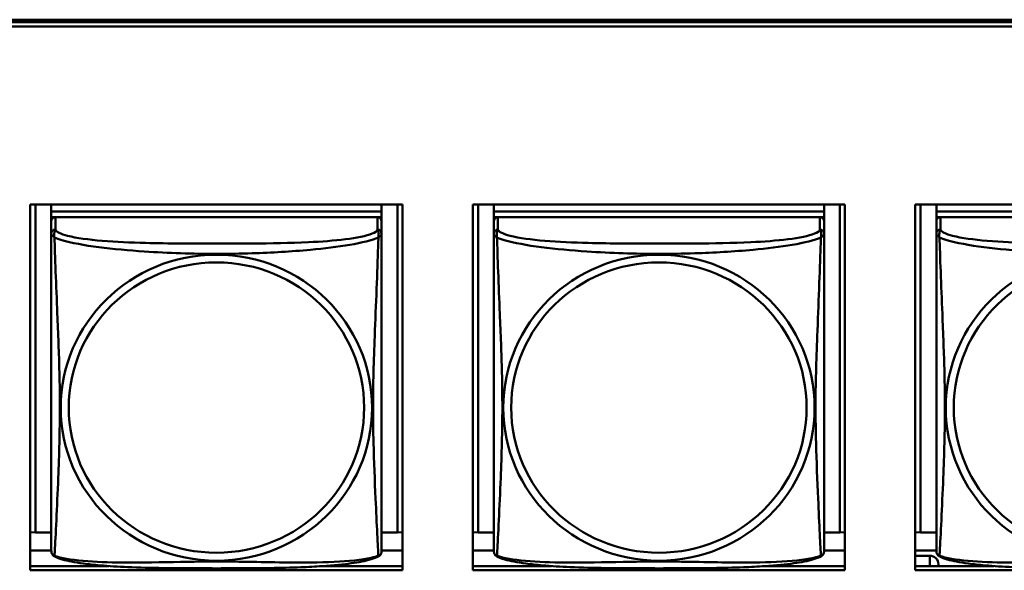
# Model space of a CAD drawing. Header units: inches. Extents: x 7.7 to 68.4, y -5.1 to 39.9.
# Tile 70 of 172: x 40.8 to 42.2, y 18 to 18.8. Entities that reach past the tile are written whole.
import ezdxf

# ---------------------------------------------------------------- set-up
doc = ezdxf.new("R2010")
doc.units = ezdxf.units.IN
doc.header["$MEASUREMENT"] = 0
doc.layers.add('Visible Edges(ROSSANSI)', color=7, linetype='Continuous', lineweight=50)
doc.layers.add('Visible Tangent Edges(ROSSANSI)', color=7, linetype='Continuous', lineweight=50)

msp = doc.modelspace()

# ---------------------------------------------------------------- linework, layer by layer
at = {"layer": 'Visible Edges(ROSSANSI)'}
for p, q in [((40.4676, 18.7686), (52.3623, 18.7686)), ((40.4676, 18.765), (52.3622, 18.765)), ((52.3622, 18.7589), (40.4676, 18.7589)), ((40.7779, 18.5045), (41.3103, 18.5045)), ((40.7779, 17.9817), (40.7779, 18.5045)), ((40.7854, 18.0357), (40.7854, 18.5045)), ((40.808, 18.5045), (40.808, 18.4945)), ((41.2805, 18.4945), (40.808, 18.4945)), ((40.808, 18.4945), (40.808, 18.4863)), ((40.808, 18.4945), (40.808, 18.4945)), ((40.808, 18.4945), (41.2805, 18.4945)), ((41.2805, 18.5045), (41.2805, 18.4945)), ((41.2805, 18.4945), (41.2805, 18.4863)), ((41.2805, 18.4945), (41.2805, 18.4945)), ((41.3031, 18.5045), (41.3031, 18.0357)), ((41.3103, 18.5045), (41.3103, 17.9817)), ((41.4109, 18.5045), (41.9433, 18.5045)), ((41.4109, 17.9817), (41.4109, 18.5045)), ((41.4184, 18.0357), (41.4184, 18.5045)), ((41.441, 18.5045), (41.441, 18.4945)), ((41.9135, 18.4945), (41.441, 18.4945)), ((41.441, 18.4945), (41.441, 18.4863)), ((41.441, 18.4945), (41.441, 18.4945)), ((41.441, 18.4945), (41.9135, 18.4945)), ((41.9135, 18.5045), (41.9135, 18.4945)), ((41.9135, 18.4945), (41.9135, 18.4863)), ((41.9135, 18.4945), (41.9135, 18.4945)), ((41.9361, 18.5045), (41.9361, 18.0357)), ((41.9433, 18.5045), (41.9433, 17.9817)), ((42.0439, 18.5045), (42.5763, 18.5045)), ((42.0439, 17.9817), (42.0439, 18.5045)), ((42.0514, 18.0357), (42.0514, 18.5045)), ((42.074, 18.5045), (42.074, 18.4945)), ((42.5465, 18.4945), (42.074, 18.4945)), ((42.074, 18.4945), (42.074, 18.4863)), ((42.074, 18.4945), (42.074, 18.4945)), ((42.074, 18.4945), (42.5465, 18.4945)), ((40.808, 18.4805), (40.808, 18.4863)), ((40.808, 18.4863), (40.8138, 18.4863)), ((40.808, 18.4805), (40.808, 18.4628)), ((41.2745, 18.4863), (40.8139, 18.4863)), ((41.2746, 18.4863), (41.2805, 18.4863)), ((41.2805, 18.4863), (41.2805, 18.4805)), ((41.2805, 18.4628), (41.2805, 18.4805)), ((41.441, 18.4805), (41.441, 18.4863)), ((41.441, 18.4863), (41.4468, 18.4863)), ((41.441, 18.4805), (41.441, 18.4628)), ((41.9075, 18.4863), (41.4469, 18.4863)), ((41.9076, 18.4863), (41.9135, 18.4863)), ((41.9135, 18.4863), (41.9135, 18.4805)), ((41.9135, 18.4628), (41.9135, 18.4805)), ((42.074, 18.4805), (42.074, 18.4863)), ((42.074, 18.4863), (42.0798, 18.4863)), ((42.074, 18.4805), (42.074, 18.4628)), ((42.5405, 18.4863), (42.0799, 18.4863)), ((40.7854, 18.0357), (40.7779, 18.036)), ((40.808, 18.0357), (40.7854, 18.0357)), ((41.3031, 18.0357), (41.2805, 18.0357)), ((41.3031, 18.0357), (41.3103, 18.036)), ((41.4184, 18.0357), (41.4109, 18.036)), ((41.441, 18.0357), (41.4184, 18.0357)), ((41.9361, 18.0357), (41.9135, 18.0357)), ((41.9361, 18.0357), (41.9433, 18.036)), ((42.0514, 18.0357), (42.0439, 18.036)), ((42.074, 18.0357), (42.0514, 18.0357)), ((40.808, 18.0101), (40.7779, 18.0101)), ((41.3103, 18.0101), (41.2805, 18.0101)), ((41.441, 18.0101), (41.4109, 18.0101)), ((41.9433, 18.0101), (41.9135, 18.0101)), ((42.074, 18.0101), (42.0439, 18.0101)), ((42.0439, 18.0025), (42.0646, 18.0025)), ((40.7779, 17.9878), (40.8904, 17.9878)), ((41.1981, 17.9878), (41.3103, 17.9878)), ((41.4109, 17.9878), (41.5234, 17.9878)), ((41.8311, 17.9878), (41.9433, 17.9878)), ((42.0439, 17.9878), (42.1564, 17.9878)), ((42.0771, 17.9878), (42.0771, 17.9902)), ((41.3103, 17.9817), (40.7779, 17.9817)), ((41.9433, 17.9817), (41.4109, 17.9817)), ((42.5763, 17.9817), (42.0439, 17.9817))]:
    msp.add_line(p, q, dxfattribs=at)
for centre, start, end in [((40.8218, 18.0098), 180, 189.1496), ((41.2667, 18.0098), 350.8504, 360), ((41.4548, 18.0098), 180, 189.1496), ((41.8997, 18.0098), 350.8504, 360), ((42.0878, 18.0098), 180, 189.1496)]:
    msp.add_arc(centre, 0.0138, start, end, dxfattribs=at)
for centre, major_axis, start_param, end_param in [((40.8139, 18.4805), (-0.00591, 0), 4.712389, 6.283185), ((41.2745, 18.4805), (0.00591, 0), 0, 1.570796), ((41.4469, 18.4805), (-0.00591, 0), 4.712389, 6.283185), ((41.9075, 18.4805), (0.00591, 0), 0, 1.570796), ((42.0799, 18.4805), (-0.00591, 0), 4.712389, 6.283185), ((42.0646, 17.9902), (0.0125, 0), 0, 1.570796)]:
    msp.add_ellipse(centre, major_axis=major_axis, ratio=0.981793, start_param=start_param, end_param=end_param, dxfattribs=at)
for points, knots in [([(40.808, 18.4628), (40.808, 18.4602), (40.808, 18.4556), (40.808, 18.4495), (40.808, 18.4382), (40.808, 18.4218), (40.808, 18.404), (40.808, 18.3861), (40.808, 18.3669), (40.808, 18.3478), (40.808, 18.3207), (40.808, 18.2935), (40.808, 18.2667), (40.808, 18.25), (40.808, 18.2333), (40.808, 18.2167), (40.808, 18.1835), (40.808, 18.1503), (40.808, 18.1181), (40.808, 18.0779), (40.808, 18.0375), (40.808, 18.0189), (40.808, 18.0131), (40.808, 18.0099), (40.808, 18.0098)], [0.325731, 0.325731, 0.325731, 0.325731, 0.404774, 0.404774, 0.404774, 0.550532, 0.550532, 0.550532, 0.69629, 0.69629, 0.69629, 0.902598, 0.902598, 0.902598, 1.03154, 1.03154, 1.03154, 1.289425, 1.289425, 1.289425, 1.610774, 1.610774, 1.610774, 1.710218, 1.710218, 1.710218, 1.710218]), ([(41.2805, 18.0098), (41.2805, 18.0098), (41.2805, 18.0107), (41.2805, 18.0124), (41.2805, 18.0171), (41.2805, 18.028), (41.2805, 18.0418), (41.2805, 18.0556), (41.2805, 18.0722), (41.2805, 18.0896), (41.2805, 18.1143), (41.2805, 18.1406), (41.2805, 18.167), (41.2805, 18.1835), (41.2805, 18.2001), (41.2805, 18.2167), (41.2805, 18.2499), (41.2805, 18.2832), (41.2805, 18.3172), (41.2805, 18.3595), (41.2805, 18.4053), (41.2805, 18.4369), (41.2805, 18.4493), (41.2805, 18.4587), (41.2805, 18.4628)], [0.352862, 0.352862, 0.352862, 0.352862, 0.404774, 0.404774, 0.404774, 0.550532, 0.550532, 0.550532, 0.69629, 0.69629, 0.69629, 0.902598, 0.902598, 0.902598, 1.03154, 1.03154, 1.03154, 1.289425, 1.289425, 1.289425, 1.610774, 1.610774, 1.610774, 1.73735, 1.73735, 1.73735, 1.73735]), ([(41.441, 18.4628), (41.441, 18.4602), (41.441, 18.4556), (41.441, 18.4495), (41.441, 18.4382), (41.441, 18.4218), (41.441, 18.404), (41.441, 18.3861), (41.441, 18.3669), (41.441, 18.3478), (41.441, 18.3207), (41.441, 18.2935), (41.441, 18.2667), (41.441, 18.25), (41.441, 18.2333), (41.441, 18.2167), (41.441, 18.1835), (41.441, 18.1503), (41.441, 18.1181), (41.441, 18.0779), (41.441, 18.0375), (41.441, 18.0189), (41.441, 18.0131), (41.441, 18.0099), (41.441, 18.0098)], [0.325731, 0.325731, 0.325731, 0.325731, 0.404774, 0.404774, 0.404774, 0.550532, 0.550532, 0.550532, 0.69629, 0.69629, 0.69629, 0.902598, 0.902598, 0.902598, 1.03154, 1.03154, 1.03154, 1.289425, 1.289425, 1.289425, 1.610774, 1.610774, 1.610774, 1.710218, 1.710218, 1.710218, 1.710218]), ([(41.9135, 18.0098), (41.9135, 18.0098), (41.9135, 18.0107), (41.9135, 18.0124), (41.9135, 18.0171), (41.9135, 18.028), (41.9135, 18.0418), (41.9135, 18.0556), (41.9135, 18.0722), (41.9135, 18.0896), (41.9135, 18.1143), (41.9135, 18.1406), (41.9135, 18.167), (41.9135, 18.1835), (41.9135, 18.2001), (41.9135, 18.2167), (41.9135, 18.2499), (41.9135, 18.2832), (41.9135, 18.3172), (41.9135, 18.3595), (41.9135, 18.4053), (41.9135, 18.4369), (41.9135, 18.4493), (41.9135, 18.4587), (41.9135, 18.4628)], [0.352862, 0.352862, 0.352862, 0.352862, 0.404774, 0.404774, 0.404774, 0.550532, 0.550532, 0.550532, 0.69629, 0.69629, 0.69629, 0.902598, 0.902598, 0.902598, 1.03154, 1.03154, 1.03154, 1.289425, 1.289425, 1.289425, 1.610774, 1.610774, 1.610774, 1.73735, 1.73735, 1.73735, 1.73735]), ([(42.074, 18.4628), (42.074, 18.4602), (42.074, 18.4556), (42.074, 18.4495), (42.074, 18.4382), (42.074, 18.4218), (42.074, 18.404), (42.074, 18.3861), (42.074, 18.3669), (42.074, 18.3478), (42.074, 18.3207), (42.074, 18.2935), (42.074, 18.2667), (42.074, 18.25), (42.074, 18.2333), (42.074, 18.2167), (42.074, 18.1835), (42.074, 18.1503), (42.074, 18.1181), (42.074, 18.0779), (42.074, 18.0375), (42.074, 18.0189), (42.074, 18.0131), (42.074, 18.0099), (42.074, 18.0098)], [0.325731, 0.325731, 0.325731, 0.325731, 0.404774, 0.404774, 0.404774, 0.550532, 0.550532, 0.550532, 0.69629, 0.69629, 0.69629, 0.902598, 0.902598, 0.902598, 1.03154, 1.03154, 1.03154, 1.289425, 1.289425, 1.289425, 1.610774, 1.610774, 1.610774, 1.710218, 1.710218, 1.710218, 1.710218]), ([(40.8122, 18.0017), (40.8116, 18.002), (40.8111, 18.0024), (40.8102, 18.0032), (40.8098, 18.0037), (40.8092, 18.0046), (40.809, 18.005), (40.8086, 18.0058), (40.8085, 18.0062), (40.8083, 18.007), (40.8082, 18.0073), (40.8082, 18.0076)], [0.02273771, 0.02273771, 0.02273771, 0.02273771, 0.02954865, 0.02954865, 0.03635958, 0.03635958, 0.04317052, 0.04317052, 0.04998146, 0.04998146, 0.0567924, 0.0567924, 0.0567924, 0.0567924]), ([(41.2763, 18.0017), (41.2729, 18), (41.2694, 17.9987), (41.2614, 17.9963), (41.2569, 17.9952), (41.2474, 17.9933), (41.2424, 17.9925), (41.2313, 17.9909), (41.2251, 17.9902), (41.2112, 17.9888), (41.2034, 17.9881), (41.1856, 17.987), (41.1754, 17.9865), (41.1505, 17.9855), (41.1357, 17.9852), (41.1041, 17.9847), (41.087, 17.9846), (41.053, 17.9845), (41.0361, 17.9845), (41.0021, 17.9846), (40.985, 17.9847), (40.951, 17.9852), (40.9339, 17.9856), (40.9036, 17.9869), (40.8905, 17.9877), (40.8695, 17.9895), (40.8615, 17.9904), (40.8479, 17.9922), (40.8421, 17.9931), (40.8321, 17.9951), (40.8277, 17.9961), (40.8194, 17.9985), (40.8157, 17.9999), (40.8122, 18.0017)], [-1.678204, -1.678204, -1.678204, -1.678204, -1.629815, -1.629815, -1.580861, -1.580861, -1.532583, -1.532583, -1.479316, -1.479316, -1.416961, -1.416961, -1.337799, -1.337799, -1.226353, -1.226353, -1.09702, -1.09702, -0.967687, -0.967687, -0.838354, -0.838354, -0.709022, -0.709022, -0.60577, -0.60577, -0.53827, -0.53827, -0.483941, -0.483941, -0.435529, -0.435529, -0.384876, -0.384876, -0.384876, -0.384876]), ([(41.2763, 18.0017), (41.2768, 18.002), (41.2773, 18.0024), (41.2782, 18.0032), (41.2786, 18.0037), (41.2792, 18.0046), (41.2795, 18.005), (41.2798, 18.0058), (41.28, 18.0062), (41.2802, 18.007), (41.2802, 18.0073), (41.2803, 18.0076)], [0.02273771, 0.02273771, 0.02273771, 0.02273771, 0.02954865, 0.02954865, 0.03635958, 0.03635958, 0.04317052, 0.04317052, 0.04998146, 0.04998146, 0.0567924, 0.0567924, 0.0567924, 0.0567924]), ([(41.4452, 18.0017), (41.4446, 18.002), (41.4441, 18.0024), (41.4432, 18.0032), (41.4428, 18.0037), (41.4422, 18.0046), (41.442, 18.005), (41.4416, 18.0058), (41.4415, 18.0062), (41.4413, 18.007), (41.4412, 18.0073), (41.4412, 18.0076)], [0.02273771, 0.02273771, 0.02273771, 0.02273771, 0.02954865, 0.02954865, 0.03635958, 0.03635958, 0.04317052, 0.04317052, 0.04998146, 0.04998146, 0.0567924, 0.0567924, 0.0567924, 0.0567924]), ([(41.9093, 18.0017), (41.9059, 18), (41.9024, 17.9987), (41.8944, 17.9963), (41.8899, 17.9952), (41.8804, 17.9933), (41.8754, 17.9925), (41.8643, 17.9909), (41.8581, 17.9902), (41.8442, 17.9888), (41.8364, 17.9881), (41.8186, 17.987), (41.8084, 17.9865), (41.7835, 17.9855), (41.7687, 17.9852), (41.7371, 17.9847), (41.72, 17.9846), (41.686, 17.9845), (41.6691, 17.9845), (41.6351, 17.9846), (41.618, 17.9847), (41.584, 17.9852), (41.5669, 17.9856), (41.5366, 17.9869), (41.5235, 17.9877), (41.5025, 17.9895), (41.4945, 17.9904), (41.4809, 17.9922), (41.4751, 17.9931), (41.4651, 17.9951), (41.4607, 17.9961), (41.4524, 17.9985), (41.4487, 17.9999), (41.4452, 18.0017)], [-1.678204, -1.678204, -1.678204, -1.678204, -1.629815, -1.629815, -1.580861, -1.580861, -1.532583, -1.532583, -1.479316, -1.479316, -1.416961, -1.416961, -1.337799, -1.337799, -1.226353, -1.226353, -1.09702, -1.09702, -0.967687, -0.967687, -0.838354, -0.838354, -0.709022, -0.709022, -0.60577, -0.60577, -0.53827, -0.53827, -0.483941, -0.483941, -0.435529, -0.435529, -0.384876, -0.384876, -0.384876, -0.384876]), ([(41.9093, 18.0017), (41.9098, 18.002), (41.9103, 18.0024), (41.9112, 18.0032), (41.9116, 18.0037), (41.9122, 18.0046), (41.9125, 18.005), (41.9128, 18.0058), (41.913, 18.0062), (41.9132, 18.007), (41.9132, 18.0073), (41.9133, 18.0076)], [0.02273771, 0.02273771, 0.02273771, 0.02273771, 0.02954865, 0.02954865, 0.03635958, 0.03635958, 0.04317052, 0.04317052, 0.04998146, 0.04998146, 0.0567924, 0.0567924, 0.0567924, 0.0567924]), ([(42.0782, 18.0017), (42.0776, 18.002), (42.0771, 18.0024), (42.0762, 18.0032), (42.0758, 18.0037), (42.0752, 18.0046), (42.075, 18.005), (42.0746, 18.0058), (42.0745, 18.0062), (42.0743, 18.007), (42.0742, 18.0073), (42.0742, 18.0076)], [0.02273771, 0.02273771, 0.02273771, 0.02273771, 0.02954865, 0.02954865, 0.03635958, 0.03635958, 0.04317052, 0.04317052, 0.04998146, 0.04998146, 0.0567924, 0.0567924, 0.0567924, 0.0567924]), ([(42.5423, 18.0017), (42.5389, 18), (42.5354, 17.9987), (42.5274, 17.9963), (42.5229, 17.9952), (42.5134, 17.9933), (42.5084, 17.9925), (42.4973, 17.9909), (42.4911, 17.9902), (42.4772, 17.9888), (42.4694, 17.9881), (42.4516, 17.987), (42.4414, 17.9865), (42.4165, 17.9855), (42.4017, 17.9852), (42.3701, 17.9847), (42.353, 17.9846), (42.319, 17.9845), (42.3021, 17.9845), (42.2681, 17.9846), (42.251, 17.9847), (42.217, 17.9852), (42.1999, 17.9856), (42.1696, 17.9869), (42.1565, 17.9877), (42.1355, 17.9895), (42.1275, 17.9904), (42.1139, 17.9922), (42.1081, 17.9931), (42.0981, 17.9951), (42.0937, 17.9961), (42.0854, 17.9985), (42.0817, 17.9999), (42.0782, 18.0017)], [-1.678204, -1.678204, -1.678204, -1.678204, -1.629815, -1.629815, -1.580861, -1.580861, -1.532583, -1.532583, -1.479316, -1.479316, -1.416961, -1.416961, -1.337799, -1.337799, -1.226353, -1.226353, -1.09702, -1.09702, -0.967687, -0.967687, -0.838354, -0.838354, -0.709022, -0.709022, -0.60577, -0.60577, -0.53827, -0.53827, -0.483941, -0.483941, -0.435529, -0.435529, -0.384876, -0.384876, -0.384876, -0.384876])]:
    msp.add_open_spline(points, degree=3, knots=knots, dxfattribs=at)
at = {"layer": 'Visible Tangent Edges(ROSSANSI)'}
for p, q in [((40.8139, 18.4686), (40.8139, 18.4863)), ((41.2745, 18.4863), (41.2745, 18.4686)), ((41.4469, 18.4686), (41.4469, 18.4863)), ((41.9075, 18.4863), (41.9075, 18.4686)), ((42.0799, 18.4686), (42.0799, 18.4863)), ((42.0646, 18.0025), (42.0646, 17.9878))]:
    msp.add_line(p, q, dxfattribs=at)
for centre, major_axis, start_param, end_param in [((40.8139, 18.4628), (-0.00591, 0), 4.712389, 6.283185), ((41.2745, 18.4628), (0.00591, 0), 0, 1.570796), ((41.4469, 18.4628), (-0.00591, 0), 4.712389, 6.283185), ((41.9075, 18.4628), (0.00591, 0), 0, 1.570796), ((42.0799, 18.4628), (-0.00591, 0), 4.712389, 6.283185)]:
    msp.add_ellipse(centre, major_axis=major_axis, ratio=0.981793, start_param=start_param, end_param=end_param, dxfattribs=at)
for centre, major_axis in [((41.0442, 18.2141), (0.2227, 0)), ((41.6772, 18.2141), (0.2227, 0)), ((42.3102, 18.2141), (0.2227, 0)), ((41.0442, 18.2143), (0.2113, 0)), ((41.6772, 18.2143), (0.2113, 0)), ((42.3102, 18.2143), (0.2113, 0))]:
    msp.add_ellipse(centre, major_axis=major_axis, ratio=0.981793, dxfattribs=at)
for points, knots in [([(40.8125, 18.4575), (40.8123, 18.4586), (40.8122, 18.4597), (40.8122, 18.4616), (40.8122, 18.4626), (40.8124, 18.4639), (40.8125, 18.4643), (40.8126, 18.465), (40.8127, 18.4652), (40.8129, 18.4657), (40.813, 18.4659), (40.8132, 18.4667), (40.8134, 18.467), (40.8137, 18.4678), (40.8138, 18.4682), (40.8139, 18.4686)], [-0.00026741, -0.00026741, -0.00026741, -0.00026741, 0.01456352, 0.01456352, 0.03151317, 0.03151317, 0.04210669, 0.04210669, 0.04740346, 0.04740346, 0.05587828, 0.05587828, 0.06943799, 0.06943799, 0.0844808, 0.0844808, 0.0844808, 0.0844808]), ([(41.2745, 18.4686), (41.274, 18.4666), (41.2712, 18.4646), (41.2668, 18.4629), (41.2587, 18.4596), (41.2448, 18.4568), (41.2287, 18.4548), (41.2125, 18.4528), (41.1943, 18.4515), (41.1757, 18.4506), (41.1493, 18.4494), (41.1221, 18.449), (41.095, 18.4488), (41.0781, 18.4487), (41.0612, 18.4486), (41.0442, 18.4486), (41.0104, 18.4486), (40.9765, 18.4487), (40.9428, 18.4495), (40.9008, 18.4506), (40.8569, 18.4533), (40.8313, 18.4598), (40.8213, 18.4623), (40.8149, 18.4654), (40.8139, 18.4686)], [0.325731, 0.325731, 0.325731, 0.325731, 0.404774, 0.404774, 0.404774, 0.550532, 0.550532, 0.550532, 0.69629, 0.69629, 0.69629, 0.902598, 0.902598, 0.902598, 1.03154, 1.03154, 1.03154, 1.289425, 1.289425, 1.289425, 1.610774, 1.610774, 1.610774, 1.73735, 1.73735, 1.73735, 1.73735]), ([(41.2745, 18.4686), (41.2746, 18.4682), (41.2748, 18.4678), (41.2751, 18.467), (41.2752, 18.4667), (41.2755, 18.4659), (41.2756, 18.4657), (41.2758, 18.4652), (41.2758, 18.465), (41.276, 18.4643), (41.2761, 18.4639), (41.2763, 18.4626), (41.2763, 18.4616), (41.2762, 18.4597), (41.2761, 18.4586), (41.2759, 18.4575)], [-0.0844808, -0.0844808, -0.0844808, -0.0844808, -0.06943799, -0.06943799, -0.05587828, -0.05587828, -0.04740346, -0.04740346, -0.04210669, -0.04210669, -0.03151317, -0.03151317, -0.01456352, -0.01456352, 0.00026741, 0.00026741, 0.00026741, 0.00026741]), ([(41.4455, 18.4575), (41.4453, 18.4586), (41.4452, 18.4597), (41.4452, 18.4616), (41.4452, 18.4626), (41.4454, 18.4639), (41.4455, 18.4643), (41.4456, 18.465), (41.4457, 18.4652), (41.4459, 18.4657), (41.446, 18.4659), (41.4462, 18.4667), (41.4464, 18.467), (41.4467, 18.4678), (41.4468, 18.4682), (41.4469, 18.4686)], [-0.00026741, -0.00026741, -0.00026741, -0.00026741, 0.01456352, 0.01456352, 0.03151317, 0.03151317, 0.04210669, 0.04210669, 0.04740346, 0.04740346, 0.05587828, 0.05587828, 0.06943799, 0.06943799, 0.0844808, 0.0844808, 0.0844808, 0.0844808]), ([(41.9075, 18.4686), (41.907, 18.4666), (41.9042, 18.4646), (41.8998, 18.4629), (41.8917, 18.4596), (41.8778, 18.4568), (41.8617, 18.4548), (41.8455, 18.4528), (41.8273, 18.4515), (41.8087, 18.4506), (41.7823, 18.4494), (41.7551, 18.449), (41.728, 18.4488), (41.7111, 18.4487), (41.6942, 18.4486), (41.6772, 18.4486), (41.6434, 18.4486), (41.6095, 18.4487), (41.5758, 18.4495), (41.5338, 18.4506), (41.4899, 18.4533), (41.4643, 18.4598), (41.4543, 18.4623), (41.4479, 18.4654), (41.4469, 18.4686)], [0.325731, 0.325731, 0.325731, 0.325731, 0.404774, 0.404774, 0.404774, 0.550532, 0.550532, 0.550532, 0.69629, 0.69629, 0.69629, 0.902598, 0.902598, 0.902598, 1.03154, 1.03154, 1.03154, 1.289425, 1.289425, 1.289425, 1.610774, 1.610774, 1.610774, 1.73735, 1.73735, 1.73735, 1.73735]), ([(41.9075, 18.4686), (41.9076, 18.4682), (41.9078, 18.4678), (41.9081, 18.467), (41.9082, 18.4667), (41.9085, 18.4659), (41.9086, 18.4657), (41.9088, 18.4652), (41.9088, 18.465), (41.909, 18.4643), (41.9091, 18.4639), (41.9093, 18.4626), (41.9093, 18.4616), (41.9092, 18.4597), (41.9091, 18.4586), (41.9089, 18.4575)], [-0.0844808, -0.0844808, -0.0844808, -0.0844808, -0.06943799, -0.06943799, -0.05587828, -0.05587828, -0.04740346, -0.04740346, -0.04210669, -0.04210669, -0.03151317, -0.03151317, -0.01456352, -0.01456352, 0.00026741, 0.00026741, 0.00026741, 0.00026741]), ([(42.0785, 18.4575), (42.0783, 18.4586), (42.0782, 18.4597), (42.0782, 18.4616), (42.0782, 18.4626), (42.0784, 18.4639), (42.0785, 18.4643), (42.0786, 18.465), (42.0787, 18.4652), (42.0789, 18.4657), (42.079, 18.4659), (42.0792, 18.4667), (42.0794, 18.467), (42.0797, 18.4678), (42.0798, 18.4682), (42.0799, 18.4686)], [-0.00026741, -0.00026741, -0.00026741, -0.00026741, 0.01456352, 0.01456352, 0.03151317, 0.03151317, 0.04210669, 0.04210669, 0.04740346, 0.04740346, 0.05587828, 0.05587828, 0.06943799, 0.06943799, 0.0844808, 0.0844808, 0.0844808, 0.0844808]), ([(42.5405, 18.4686), (42.54, 18.4666), (42.5372, 18.4646), (42.5328, 18.4629), (42.5247, 18.4596), (42.5108, 18.4568), (42.4947, 18.4548), (42.4785, 18.4528), (42.4603, 18.4515), (42.4417, 18.4506), (42.4153, 18.4494), (42.3881, 18.449), (42.361, 18.4488), (42.3441, 18.4487), (42.3272, 18.4486), (42.3102, 18.4486), (42.2764, 18.4486), (42.2425, 18.4487), (42.2088, 18.4495), (42.1668, 18.4506), (42.1229, 18.4533), (42.0973, 18.4598), (42.0873, 18.4623), (42.0809, 18.4654), (42.0799, 18.4686)], [0.325731, 0.325731, 0.325731, 0.325731, 0.404774, 0.404774, 0.404774, 0.550532, 0.550532, 0.550532, 0.69629, 0.69629, 0.69629, 0.902598, 0.902598, 0.902598, 1.03154, 1.03154, 1.03154, 1.289425, 1.289425, 1.289425, 1.610774, 1.610774, 1.610774, 1.73735, 1.73735, 1.73735, 1.73735]), ([(40.808, 18.4628), (40.808, 18.4625), (40.808, 18.4622), (40.8081, 18.4618), (40.8081, 18.4616), (40.8083, 18.4613), (40.8083, 18.4612), (40.8085, 18.461), (40.8085, 18.4609), (40.8088, 18.4607), (40.8089, 18.4605), (40.8095, 18.4599), (40.81, 18.4595), (40.8111, 18.4586), (40.8118, 18.4581), (40.8125, 18.4575)], [-0.0844808, -0.0844808, -0.0844808, -0.0844808, -0.06943799, -0.06943799, -0.05587828, -0.05587828, -0.04740346, -0.04740346, -0.04210669, -0.04210669, -0.03151317, -0.03151317, -0.01456352, -0.01456352, 0.00026741, 0.00026741, 0.00026741, 0.00026741]), ([(40.8125, 18.4575), (40.8154, 18.4562), (40.8189, 18.4549), (40.8229, 18.4537), (40.8505, 18.4454), (40.8975, 18.4403), (40.941, 18.4374), (40.976, 18.435), (41.0102, 18.434), (41.0442, 18.434), (41.0613, 18.434), (41.0783, 18.4343), (41.0955, 18.4348), (41.123, 18.4357), (41.1511, 18.4373), (41.1788, 18.4398), (41.1983, 18.4416), (41.2177, 18.4439), (41.235, 18.4469), (41.2521, 18.4499), (41.2671, 18.4535), (41.2759, 18.4575)], [-1.657319, -1.657319, -1.657319, -1.657319, -1.610774, -1.610774, -1.610774, -1.289425, -1.289425, -1.289425, -1.03154, -1.03154, -1.03154, -0.902598, -0.902598, -0.902598, -0.69629, -0.69629, -0.69629, -0.550532, -0.550532, -0.550532, -0.405761, -0.405761, -0.405761, -0.405761]), ([(40.8125, 18.0026), (40.8127, 18.0042), (40.8128, 18.0065), (40.813, 18.0093), (40.814, 18.0292), (40.8162, 18.0723), (40.8179, 18.1138), (40.8192, 18.1471), (40.8202, 18.1806), (40.8202, 18.2141), (40.8202, 18.2308), (40.82, 18.2476), (40.8196, 18.2646), (40.8189, 18.2918), (40.8178, 18.3199), (40.8166, 18.3484), (40.8158, 18.3686), (40.8149, 18.3891), (40.8142, 18.4083), (40.8135, 18.4274), (40.8129, 18.4452), (40.8125, 18.4575)], [-1.657319, -1.657319, -1.657319, -1.657319, -1.610774, -1.610774, -1.610774, -1.289425, -1.289425, -1.289425, -1.03154, -1.03154, -1.03154, -0.902598, -0.902598, -0.902598, -0.69629, -0.69629, -0.69629, -0.550532, -0.550532, -0.550532, -0.405761, -0.405761, -0.405761, -0.405761]), ([(41.2759, 18.4575), (41.2758, 18.4535), (41.2757, 18.449), (41.2755, 18.444), (41.2744, 18.4096), (41.2723, 18.3604), (41.2706, 18.3165), (41.2692, 18.2812), (41.2682, 18.2476), (41.2682, 18.2141), (41.2682, 18.1974), (41.2685, 18.1807), (41.2689, 18.1639), (41.2696, 18.1372), (41.2707, 18.11), (41.2719, 18.0842), (41.2727, 18.066), (41.2735, 18.0485), (41.2743, 18.0338), (41.275, 18.0192), (41.2756, 18.0076), (41.2759, 18.0026)], [-1.657319, -1.657319, -1.657319, -1.657319, -1.610774, -1.610774, -1.610774, -1.289425, -1.289425, -1.289425, -1.03154, -1.03154, -1.03154, -0.902598, -0.902598, -0.902598, -0.69629, -0.69629, -0.69629, -0.550532, -0.550532, -0.550532, -0.405761, -0.405761, -0.405761, -0.405761]), ([(41.2759, 18.4575), (41.2767, 18.4581), (41.2773, 18.4586), (41.2785, 18.4595), (41.2789, 18.4599), (41.2795, 18.4605), (41.2797, 18.4607), (41.2799, 18.4609), (41.28, 18.461), (41.2801, 18.4612), (41.2802, 18.4613), (41.2803, 18.4616), (41.2804, 18.4618), (41.2804, 18.4622), (41.2805, 18.4625), (41.2805, 18.4628)], [-0.00026741, -0.00026741, -0.00026741, -0.00026741, 0.01456352, 0.01456352, 0.03151317, 0.03151317, 0.04210669, 0.04210669, 0.04740346, 0.04740346, 0.05587828, 0.05587828, 0.06943799, 0.06943799, 0.0844808, 0.0844808, 0.0844808, 0.0844808]), ([(41.441, 18.4628), (41.441, 18.4625), (41.441, 18.4622), (41.4411, 18.4618), (41.4411, 18.4616), (41.4413, 18.4613), (41.4413, 18.4612), (41.4415, 18.461), (41.4415, 18.4609), (41.4418, 18.4607), (41.4419, 18.4605), (41.4425, 18.4599), (41.443, 18.4595), (41.4441, 18.4586), (41.4448, 18.4581), (41.4455, 18.4575)], [-0.0844808, -0.0844808, -0.0844808, -0.0844808, -0.06943799, -0.06943799, -0.05587828, -0.05587828, -0.04740346, -0.04740346, -0.04210669, -0.04210669, -0.03151317, -0.03151317, -0.01456352, -0.01456352, 0.00026741, 0.00026741, 0.00026741, 0.00026741]), ([(41.4455, 18.4575), (41.4484, 18.4562), (41.4519, 18.4549), (41.4559, 18.4537), (41.4835, 18.4454), (41.5305, 18.4403), (41.574, 18.4374), (41.609, 18.435), (41.6432, 18.434), (41.6772, 18.434), (41.6943, 18.434), (41.7113, 18.4343), (41.7285, 18.4348), (41.756, 18.4357), (41.7841, 18.4373), (41.8118, 18.4398), (41.8313, 18.4416), (41.8507, 18.4439), (41.868, 18.4469), (41.8851, 18.4499), (41.9001, 18.4535), (41.9089, 18.4575)], [-1.657319, -1.657319, -1.657319, -1.657319, -1.610774, -1.610774, -1.610774, -1.289425, -1.289425, -1.289425, -1.03154, -1.03154, -1.03154, -0.902598, -0.902598, -0.902598, -0.69629, -0.69629, -0.69629, -0.550532, -0.550532, -0.550532, -0.405761, -0.405761, -0.405761, -0.405761]), ([(41.4455, 18.0026), (41.4457, 18.0042), (41.4458, 18.0065), (41.446, 18.0093), (41.447, 18.0292), (41.4492, 18.0723), (41.4509, 18.1138), (41.4522, 18.1471), (41.4532, 18.1806), (41.4532, 18.2141), (41.4532, 18.2308), (41.453, 18.2476), (41.4526, 18.2646), (41.4519, 18.2918), (41.4508, 18.3199), (41.4496, 18.3484), (41.4488, 18.3686), (41.4479, 18.3891), (41.4472, 18.4083), (41.4465, 18.4274), (41.4459, 18.4452), (41.4455, 18.4575)], [-1.657319, -1.657319, -1.657319, -1.657319, -1.610774, -1.610774, -1.610774, -1.289425, -1.289425, -1.289425, -1.03154, -1.03154, -1.03154, -0.902598, -0.902598, -0.902598, -0.69629, -0.69629, -0.69629, -0.550532, -0.550532, -0.550532, -0.405761, -0.405761, -0.405761, -0.405761]), ([(41.9089, 18.4575), (41.9088, 18.4535), (41.9087, 18.449), (41.9085, 18.444), (41.9074, 18.4096), (41.9053, 18.3604), (41.9036, 18.3165), (41.9022, 18.2812), (41.9012, 18.2476), (41.9012, 18.2141), (41.9012, 18.1974), (41.9015, 18.1807), (41.9019, 18.1639), (41.9026, 18.1372), (41.9037, 18.11), (41.9049, 18.0842), (41.9057, 18.066), (41.9065, 18.0485), (41.9073, 18.0338), (41.908, 18.0192), (41.9086, 18.0076), (41.9089, 18.0026)], [-1.657319, -1.657319, -1.657319, -1.657319, -1.610774, -1.610774, -1.610774, -1.289425, -1.289425, -1.289425, -1.03154, -1.03154, -1.03154, -0.902598, -0.902598, -0.902598, -0.69629, -0.69629, -0.69629, -0.550532, -0.550532, -0.550532, -0.405761, -0.405761, -0.405761, -0.405761]), ([(41.9089, 18.4575), (41.9097, 18.4581), (41.9103, 18.4586), (41.9115, 18.4595), (41.9119, 18.4599), (41.9125, 18.4605), (41.9127, 18.4607), (41.9129, 18.4609), (41.913, 18.461), (41.9131, 18.4612), (41.9132, 18.4613), (41.9133, 18.4616), (41.9134, 18.4618), (41.9134, 18.4622), (41.9135, 18.4625), (41.9135, 18.4628)], [-0.00026741, -0.00026741, -0.00026741, -0.00026741, 0.01456352, 0.01456352, 0.03151317, 0.03151317, 0.04210669, 0.04210669, 0.04740346, 0.04740346, 0.05587828, 0.05587828, 0.06943799, 0.06943799, 0.0844808, 0.0844808, 0.0844808, 0.0844808]), ([(42.074, 18.4628), (42.074, 18.4625), (42.074, 18.4622), (42.0741, 18.4618), (42.0741, 18.4616), (42.0743, 18.4613), (42.0743, 18.4612), (42.0745, 18.461), (42.0745, 18.4609), (42.0748, 18.4607), (42.0749, 18.4605), (42.0755, 18.4599), (42.076, 18.4595), (42.0771, 18.4586), (42.0778, 18.4581), (42.0785, 18.4575)], [-0.0844808, -0.0844808, -0.0844808, -0.0844808, -0.06943799, -0.06943799, -0.05587828, -0.05587828, -0.04740346, -0.04740346, -0.04210669, -0.04210669, -0.03151317, -0.03151317, -0.01456352, -0.01456352, 0.00026741, 0.00026741, 0.00026741, 0.00026741]), ([(42.0785, 18.4575), (42.0814, 18.4562), (42.0849, 18.4549), (42.0889, 18.4537), (42.1165, 18.4454), (42.1635, 18.4403), (42.207, 18.4374), (42.242, 18.435), (42.2762, 18.434), (42.3102, 18.434), (42.3273, 18.434), (42.3443, 18.4343), (42.3615, 18.4348), (42.389, 18.4357), (42.4171, 18.4373), (42.4448, 18.4398), (42.4643, 18.4416), (42.4837, 18.4439), (42.501, 18.4469), (42.5181, 18.4499), (42.5331, 18.4535), (42.5419, 18.4575)], [-1.657319, -1.657319, -1.657319, -1.657319, -1.610774, -1.610774, -1.610774, -1.289425, -1.289425, -1.289425, -1.03154, -1.03154, -1.03154, -0.902598, -0.902598, -0.902598, -0.69629, -0.69629, -0.69629, -0.550532, -0.550532, -0.550532, -0.405761, -0.405761, -0.405761, -0.405761]), ([(42.0785, 18.0026), (42.0787, 18.0042), (42.0788, 18.0065), (42.079, 18.0093), (42.08, 18.0292), (42.0822, 18.0723), (42.0839, 18.1138), (42.0852, 18.1471), (42.0862, 18.1806), (42.0862, 18.2141), (42.0862, 18.2308), (42.086, 18.2476), (42.0856, 18.2646), (42.0849, 18.2918), (42.0838, 18.3199), (42.0826, 18.3484), (42.0818, 18.3686), (42.0809, 18.3891), (42.0802, 18.4083), (42.0795, 18.4274), (42.0789, 18.4452), (42.0785, 18.4575)], [-1.657319, -1.657319, -1.657319, -1.657319, -1.610774, -1.610774, -1.610774, -1.289425, -1.289425, -1.289425, -1.03154, -1.03154, -1.03154, -0.902598, -0.902598, -0.902598, -0.69629, -0.69629, -0.69629, -0.550532, -0.550532, -0.550532, -0.405761, -0.405761, -0.405761, -0.405761]), ([(40.8125, 18.0026), (40.8118, 18.0028), (40.8111, 18.003), (40.81, 18.0038), (40.8095, 18.0043), (40.8089, 18.0052), (40.8088, 18.0056), (40.8085, 18.0062), (40.8085, 18.0064), (40.8083, 18.0069), (40.8083, 18.0072), (40.8082, 18.0076), (40.8082, 18.0076), (40.8082, 18.0076)], [-0.00026741, -0.00026741, -0.00026741, -0.00026741, 0.01456352, 0.01456352, 0.03151317, 0.03151317, 0.04210669, 0.04210669, 0.04740346, 0.04740346, 0.05587828, 0.05587828, 0.0567924, 0.0567924, 0.0567924, 0.0567924]), ([(40.8122, 18.0017), (40.8122, 18.0017), (40.8122, 18.0018), (40.8122, 18.002), (40.8123, 18.0022), (40.8125, 18.0026)], [-0.02273771, -0.02273771, -0.02273771, -0.02273771, -0.01456352, -0.01456352, 0.00026741, 0.00026741, 0.00026741, 0.00026741]), ([(41.2759, 18.0026), (41.2731, 18.0015), (41.2696, 18.0005), (41.2656, 17.9996), (41.238, 17.9934), (41.1909, 17.9925), (41.1474, 17.9929), (41.1125, 17.9933), (41.0783, 17.9942), (41.0442, 17.9942), (41.0272, 17.9942), (41.0101, 17.994), (40.993, 17.9937), (40.9655, 17.9933), (40.9373, 17.9926), (40.9097, 17.9928), (40.8901, 17.993), (40.8708, 17.9937), (40.8535, 17.9952), (40.8363, 17.9968), (40.8214, 17.9992), (40.8125, 18.0026)], [-1.657319, -1.657319, -1.657319, -1.657319, -1.610774, -1.610774, -1.610774, -1.289425, -1.289425, -1.289425, -1.03154, -1.03154, -1.03154, -0.902598, -0.902598, -0.902598, -0.69629, -0.69629, -0.69629, -0.550532, -0.550532, -0.550532, -0.405761, -0.405761, -0.405761, -0.405761]), ([(41.2803, 18.0076), (41.2803, 18.0076), (41.2803, 18.0076), (41.2802, 18.0072), (41.2801, 18.0069), (41.28, 18.0064), (41.2799, 18.0062), (41.2797, 18.0056), (41.2795, 18.0052), (41.2789, 18.0043), (41.2785, 18.0038), (41.2773, 18.003), (41.2767, 18.0028), (41.2759, 18.0026)], [-0.0567924, -0.0567924, -0.0567924, -0.0567924, -0.05587828, -0.05587828, -0.04740346, -0.04740346, -0.04210669, -0.04210669, -0.03151317, -0.03151317, -0.01456352, -0.01456352, 0.00026741, 0.00026741, 0.00026741, 0.00026741]), ([(41.2759, 18.0026), (41.2761, 18.0022), (41.2762, 18.002), (41.2763, 18.0018), (41.2763, 18.0017), (41.2763, 18.0017)], [-0.00026741, -0.00026741, -0.00026741, -0.00026741, 0.01456352, 0.01456352, 0.02273771, 0.02273771, 0.02273771, 0.02273771]), ([(41.4455, 18.0026), (41.4448, 18.0028), (41.4441, 18.003), (41.443, 18.0038), (41.4425, 18.0043), (41.4419, 18.0052), (41.4418, 18.0056), (41.4415, 18.0062), (41.4415, 18.0064), (41.4413, 18.0069), (41.4413, 18.0072), (41.4412, 18.0076), (41.4412, 18.0076), (41.4412, 18.0076)], [-0.00026741, -0.00026741, -0.00026741, -0.00026741, 0.01456352, 0.01456352, 0.03151317, 0.03151317, 0.04210669, 0.04210669, 0.04740346, 0.04740346, 0.05587828, 0.05587828, 0.0567924, 0.0567924, 0.0567924, 0.0567924]), ([(41.4452, 18.0017), (41.4452, 18.0017), (41.4452, 18.0018), (41.4452, 18.002), (41.4453, 18.0022), (41.4455, 18.0026)], [-0.02273771, -0.02273771, -0.02273771, -0.02273771, -0.01456352, -0.01456352, 0.00026741, 0.00026741, 0.00026741, 0.00026741]), ([(41.9089, 18.0026), (41.9061, 18.0015), (41.9026, 18.0005), (41.8986, 17.9996), (41.871, 17.9934), (41.8239, 17.9925), (41.7804, 17.9929), (41.7455, 17.9933), (41.7113, 17.9942), (41.6772, 17.9942), (41.6602, 17.9942), (41.6431, 17.994), (41.626, 17.9937), (41.5985, 17.9933), (41.5703, 17.9926), (41.5427, 17.9928), (41.5231, 17.993), (41.5038, 17.9937), (41.4865, 17.9952), (41.4693, 17.9968), (41.4544, 17.9992), (41.4455, 18.0026)], [-1.657319, -1.657319, -1.657319, -1.657319, -1.610774, -1.610774, -1.610774, -1.289425, -1.289425, -1.289425, -1.03154, -1.03154, -1.03154, -0.902598, -0.902598, -0.902598, -0.69629, -0.69629, -0.69629, -0.550532, -0.550532, -0.550532, -0.405761, -0.405761, -0.405761, -0.405761]), ([(41.9133, 18.0076), (41.9133, 18.0076), (41.9133, 18.0076), (41.9132, 18.0072), (41.9131, 18.0069), (41.913, 18.0064), (41.9129, 18.0062), (41.9127, 18.0056), (41.9125, 18.0052), (41.9119, 18.0043), (41.9115, 18.0038), (41.9103, 18.003), (41.9097, 18.0028), (41.9089, 18.0026)], [-0.0567924, -0.0567924, -0.0567924, -0.0567924, -0.05587828, -0.05587828, -0.04740346, -0.04740346, -0.04210669, -0.04210669, -0.03151317, -0.03151317, -0.01456352, -0.01456352, 0.00026741, 0.00026741, 0.00026741, 0.00026741]), ([(41.9089, 18.0026), (41.9091, 18.0022), (41.9092, 18.002), (41.9093, 18.0018), (41.9093, 18.0017), (41.9093, 18.0017)], [-0.00026741, -0.00026741, -0.00026741, -0.00026741, 0.01456352, 0.01456352, 0.02273771, 0.02273771, 0.02273771, 0.02273771]), ([(42.0785, 18.0026), (42.0778, 18.0028), (42.0771, 18.003), (42.076, 18.0038), (42.0755, 18.0043), (42.0749, 18.0052), (42.0748, 18.0056), (42.0745, 18.0062), (42.0745, 18.0064), (42.0743, 18.0069), (42.0743, 18.0072), (42.0742, 18.0076), (42.0742, 18.0076), (42.0742, 18.0076)], [-0.00026741, -0.00026741, -0.00026741, -0.00026741, 0.01456352, 0.01456352, 0.03151317, 0.03151317, 0.04210669, 0.04210669, 0.04740346, 0.04740346, 0.05587828, 0.05587828, 0.0567924, 0.0567924, 0.0567924, 0.0567924]), ([(42.0782, 18.0017), (42.0782, 18.0017), (42.0782, 18.0018), (42.0782, 18.002), (42.0783, 18.0022), (42.0785, 18.0026)], [-0.02273771, -0.02273771, -0.02273771, -0.02273771, -0.01456352, -0.01456352, 0.00026741, 0.00026741, 0.00026741, 0.00026741]), ([(42.5419, 18.0026), (42.5391, 18.0015), (42.5356, 18.0005), (42.5316, 17.9996), (42.504, 17.9934), (42.4569, 17.9925), (42.4134, 17.9929), (42.3785, 17.9933), (42.3443, 17.9942), (42.3102, 17.9942), (42.2932, 17.9942), (42.2761, 17.994), (42.259, 17.9937), (42.2315, 17.9933), (42.2033, 17.9926), (42.1757, 17.9928), (42.1561, 17.993), (42.1368, 17.9937), (42.1195, 17.9952), (42.1023, 17.9968), (42.0874, 17.9992), (42.0785, 18.0026)], [-1.657319, -1.657319, -1.657319, -1.657319, -1.610774, -1.610774, -1.610774, -1.289425, -1.289425, -1.289425, -1.03154, -1.03154, -1.03154, -0.902598, -0.902598, -0.902598, -0.69629, -0.69629, -0.69629, -0.550532, -0.550532, -0.550532, -0.405761, -0.405761, -0.405761, -0.405761])]:
    msp.add_open_spline(points, degree=3, knots=knots, dxfattribs=at)

doc.saveas('drawing.dxf')
